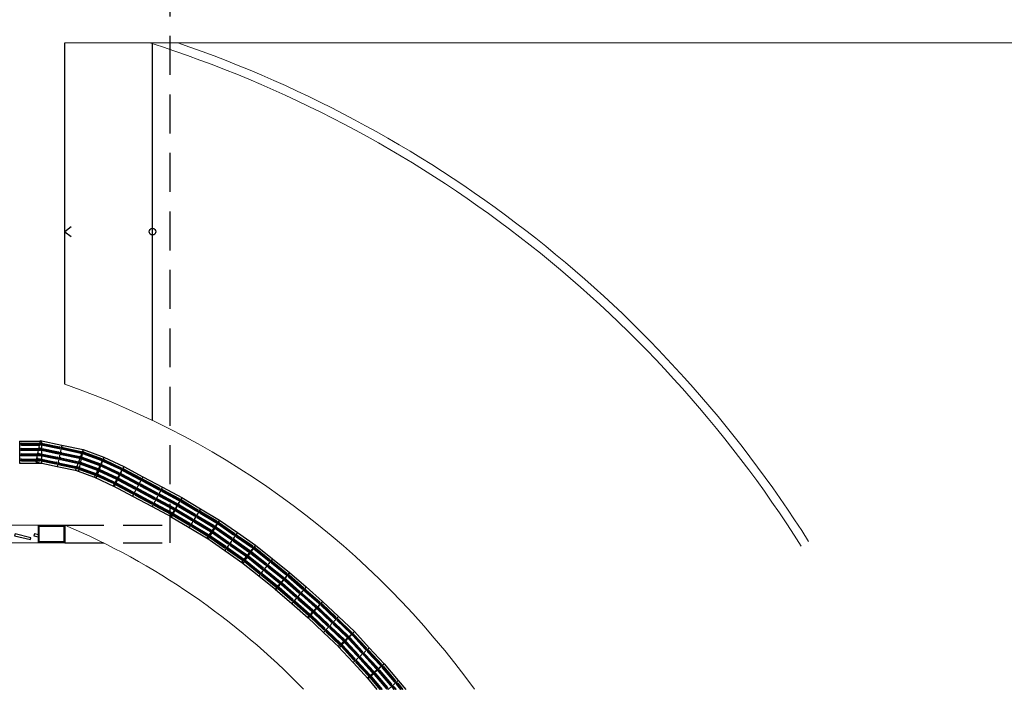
# Model space of a CAD drawing. Header units: millimetres. Extents: x -8 to 220, y -114 to 51.
# Tile 8 of 82: x 34 to 45, y -114 to -106. Entities that reach past the tile are written whole.
import ezdxf

# ---------------------------------------------------------------- set-up
doc = ezdxf.new("R2010")
doc.units = ezdxf.units.MM
doc.header["$MEASUREMENT"] = 0
doc.linetypes.add('HIDDEN', pattern=[0.9525, 0.635, -0.3175])
doc.layers.add('0.1', color=1, linetype='Continuous', lineweight=9)
doc.layers.add('02', color=2, linetype='Continuous', lineweight=20)
for name, color, linetype in [('1', 1, 'Continuous'), ('Arq-parede-alta', 5, 'Continuous'), ('CIV-Piso Tátil', 32, 'Continuous'), ('COTA', 10, 'Continuous'), ('ESQUADRIAS CORTE', 3, 'Continuous'), ('JANELA', 3, 'Continuous'), ('PROJEÇÃO', 6, 'HIDDEN')]:
    doc.layers.add(name, color=color, linetype=linetype)

msp = doc.modelspace()

# ---------------------------------------------------------------- linework, layer by layer
at = {"layer": '0.1', "color": 8}
msp.add_lwpolyline([(37.59, -77.656), (37.59, -91.632), (30.59, -91.632), (30.59, -93.432), (54.52, -93.432), (54.52, -106.632), (34.14, -106.632)], dxfattribs=at)
for radius, start, end in [(13.709, 32.2691, 72.2939), (13.809, 32.2711, 71.0373), (9.709, 35.8599, 70.756), (8.209, 43.856, 67.0569)]:
    msp.add_arc((30.94, -119.691), radius, start, end, dxfattribs=at)
at = {"layer": '02', "color": 8}
for p, q in [((28.04, -112.132), (33.84, -112.132)), ((28.04, -112.332), (33.84, -112.332))]:
    msp.add_line(p, q, dxfattribs=at)
at = {"layer": '1', "color": 8}
for p, q in [((34.14, -110.525), (34.14, -106.632)), ((35.14, -110.938), (35.14, -106.632))]:
    msp.add_line(p, q, dxfattribs=at)
at = {"layer": 'Arq-parede-alta', "color": 8, "ltscale": 0.03}
msp.add_lwpolyline([(33.84, -112.132), (34.14, -112.132), (34.14, -112.332), (33.84, -112.332)], close=True, dxfattribs=at)
at = {"layer": 'CIV-Piso Tátil', "color": 251}
for p, q in [((33.862, -111.166), (33.81, -111.411)), ((33.862, -111.166), (34.106, -111.218)), ((33.627, -111.173), (33.877, -111.173)), ((33.627, -111.173), (33.627, -111.423)), ((33.647, -111.198), (33.857, -111.198)), ((33.647, -111.203), (33.857, -111.203)), ((33.647, -111.213), (33.857, -111.213)), ((33.647, -111.218), (33.857, -111.218)), ((33.647, -111.258), (33.857, -111.258)), ((33.647, -111.263), (33.857, -111.263)), ((33.647, -111.273), (33.857, -111.273)), ((33.647, -111.278), (33.857, -111.278)), ((33.86, -111.273), (34.065, -111.317)), ((33.861, -111.268), (34.066, -111.312)), ((33.863, -111.258), (34.068, -111.302)), ((33.864, -111.253), (34.069, -111.297)), ((33.872, -111.214), (34.077, -111.258)), ((33.873, -111.209), (34.078, -111.253)), ((33.875, -111.2), (34.08, -111.243)), ((33.876, -111.195), (34.082, -111.238)), ((33.877, -111.173), (33.877, -111.423)), ((34.106, -111.218), (34.054, -111.463)), ((34.106, -111.218), (34.054, -111.463)), ((34.106, -111.218), (34.351, -111.27)), ((34.117, -111.266), (34.322, -111.31)), ((34.118, -111.261), (34.323, -111.305)), ((34.12, -111.252), (34.325, -111.295)), ((34.121, -111.247), (34.326, -111.29)), ((34.351, -111.27), (34.264, -111.504)), ((34.351, -111.27), (34.299, -111.514)), ((34.351, -111.27), (34.585, -111.357)), ((33.647, -111.319), (33.857, -111.319)), ((33.647, -111.324), (33.857, -111.324)), ((33.647, -111.334), (33.857, -111.334)), ((33.647, -111.339), (33.857, -111.339)), ((33.647, -111.378), (33.857, -111.378)), ((33.647, -111.383), (33.857, -111.383)), ((33.835, -111.39), (34.04, -111.434)), ((33.836, -111.386), (34.041, -111.429)), ((33.838, -111.376), (34.043, -111.419)), ((33.839, -111.371), (34.044, -111.414)), ((33.847, -111.332), (34.052, -111.376)), ((33.848, -111.327), (34.053, -111.371)), ((33.85, -111.318), (34.056, -111.361)), ((33.851, -111.313), (34.057, -111.356)), ((34.092, -111.384), (34.297, -111.428)), ((34.093, -111.379), (34.298, -111.423)), ((34.095, -111.369), (34.3, -111.413)), ((34.096, -111.365), (34.301, -111.408)), ((34.104, -111.325), (34.309, -111.368)), ((34.105, -111.32), (34.311, -111.364)), ((34.107, -111.31), (34.313, -111.354)), ((34.108, -111.305), (34.314, -111.349)), ((34.333, -111.375), (34.53, -111.448)), ((34.335, -111.371), (34.532, -111.444)), ((34.338, -111.361), (34.535, -111.434)), ((34.34, -111.357), (34.537, -111.43)), ((34.354, -111.319), (34.551, -111.392)), ((34.356, -111.314), (34.553, -111.387)), ((34.359, -111.305), (34.556, -111.378)), ((34.361, -111.3), (34.558, -111.373)), ((34.585, -111.357), (34.479, -111.583)), ((34.585, -111.357), (34.498, -111.591)), ((34.585, -111.357), (34.812, -111.463)), ((34.593, -111.388), (34.783, -111.477)), ((33.627, -111.423), (33.877, -111.423)), ((33.647, -111.393), (33.857, -111.393)), ((33.647, -111.398), (33.857, -111.398)), ((33.81, -111.411), (34.054, -111.463)), ((34.054, -111.463), (34.299, -111.514)), ((34.079, -111.442), (34.285, -111.486)), ((34.08, -111.437), (34.286, -111.481)), ((34.082, -111.428), (34.288, -111.471)), ((34.083, -111.423), (34.289, -111.466)), ((34.291, -111.488), (34.488, -111.561)), ((34.293, -111.483), (34.49, -111.556)), ((34.297, -111.474), (34.493, -111.547)), ((34.298, -111.469), (34.495, -111.542)), ((34.312, -111.432), (34.509, -111.505)), ((34.314, -111.427), (34.511, -111.5)), ((34.317, -111.418), (34.514, -111.491)), ((34.319, -111.413), (34.516, -111.486)), ((34.539, -111.502), (34.73, -111.591)), ((34.542, -111.497), (34.732, -111.586)), ((34.559, -111.46), (34.749, -111.55)), ((34.561, -111.456), (34.751, -111.545)), ((34.565, -111.447), (34.755, -111.536)), ((34.567, -111.442), (34.757, -111.532)), ((34.584, -111.406), (34.774, -111.495)), ((34.586, -111.402), (34.776, -111.491)), ((34.591, -111.393), (34.781, -111.482)), ((34.812, -111.463), (34.694, -111.684)), ((34.812, -111.463), (34.705, -111.689)), ((34.812, -111.463), (35.032, -111.581)), ((34.815, -111.499), (35, -111.598)), ((34.817, -111.495), (35.003, -111.593)), ((34.264, -111.504), (34.498, -111.591)), ((34.479, -111.583), (34.705, -111.689)), ((34.508, -111.569), (34.698, -111.658)), ((34.51, -111.565), (34.7, -111.654)), ((34.514, -111.556), (34.704, -111.645)), ((34.516, -111.551), (34.706, -111.64)), ((34.533, -111.515), (34.723, -111.604)), ((34.535, -111.511), (34.725, -111.6)), ((34.754, -111.614), (34.939, -111.713)), ((34.758, -111.605), (34.944, -111.704)), ((34.761, -111.601), (34.946, -111.7)), ((34.78, -111.565), (34.965, -111.664)), ((34.782, -111.561), (34.967, -111.66)), ((34.787, -111.552), (34.972, -111.651)), ((34.789, -111.547), (34.974, -111.646)), ((34.808, -111.512), (34.993, -111.611)), ((34.81, -111.508), (34.996, -111.607)), ((35.032, -111.581), (34.914, -111.801)), ((35.032, -111.581), (34.914, -111.801)), ((35.032, -111.581), (35.253, -111.699)), ((35.038, -111.612), (35.223, -111.711)), ((34.694, -111.684), (34.914, -111.801)), ((34.723, -111.671), (34.908, -111.77)), ((34.726, -111.667), (34.911, -111.765)), ((34.73, -111.658), (34.915, -111.757)), ((34.733, -111.653), (34.918, -111.752)), ((34.751, -111.618), (34.936, -111.717)), ((34.979, -111.723), (35.164, -111.822)), ((34.981, -111.719), (35.166, -111.818)), ((35, -111.683), (35.185, -111.782)), ((35.003, -111.678), (35.188, -111.777)), ((35.007, -111.67), (35.193, -111.769)), ((35.01, -111.665), (35.195, -111.764)), ((35.029, -111.63), (35.214, -111.729)), ((35.031, -111.626), (35.216, -111.724)), ((35.036, -111.617), (35.221, -111.716)), ((35.253, -111.699), (35.135, -111.919)), ((35.253, -111.699), (35.135, -111.919)), ((35.253, -111.699), (35.473, -111.816)), ((34.914, -111.801), (35.135, -111.919)), ((34.944, -111.789), (35.129, -111.888)), ((34.946, -111.784), (35.131, -111.883)), ((34.951, -111.775), (35.136, -111.874)), ((34.953, -111.771), (35.138, -111.87)), ((34.972, -111.736), (35.157, -111.835)), ((34.974, -111.732), (35.159, -111.831)), ((35.202, -111.836), (35.387, -111.935)), ((35.221, -111.801), (35.406, -111.9)), ((35.223, -111.796), (35.408, -111.895)), ((35.228, -111.787), (35.413, -111.886)), ((35.23, -111.783), (35.415, -111.882)), ((35.249, -111.748), (35.434, -111.847)), ((35.251, -111.743), (35.437, -111.842)), ((35.256, -111.734), (35.441, -111.833)), ((35.258, -111.73), (35.444, -111.829)), ((35.473, -111.816), (35.345, -112.031)), ((35.473, -111.816), (35.355, -112.037)), ((35.473, -111.816), (35.688, -111.945)), ((35.135, -111.919), (35.355, -112.037)), ((35.164, -111.906), (35.349, -112.005)), ((35.167, -111.902), (35.352, -112.001)), ((35.171, -111.893), (35.357, -111.992)), ((35.174, -111.889), (35.359, -111.988)), ((35.192, -111.854), (35.378, -111.953)), ((35.195, -111.85), (35.38, -111.949)), ((35.199, -111.841), (35.385, -111.94)), ((35.416, -111.952), (35.596, -112.059)), ((35.436, -111.917), (35.617, -112.024)), ((35.439, -111.912), (35.619, -112.02)), ((35.444, -111.904), (35.624, -112.012)), ((35.447, -111.9), (35.627, -112.007)), ((35.467, -111.865), (35.647, -111.973)), ((35.47, -111.861), (35.65, -111.969)), ((35.475, -111.852), (35.655, -111.96)), ((35.477, -111.848), (35.658, -111.956)), ((35.688, -111.945), (35.559, -112.159)), ((35.688, -111.945), (35.559, -112.159)), ((35.688, -111.945), (35.902, -112.073)), ((35.345, -112.031), (35.559, -112.159)), ((35.375, -112.02), (35.555, -112.128)), ((35.377, -112.015), (35.558, -112.123)), ((35.383, -112.007), (35.563, -112.115)), ((35.385, -112.003), (35.565, -112.11)), ((35.405, -111.969), (35.586, -112.076)), ((35.408, -111.964), (35.588, -112.072)), ((35.413, -111.956), (35.593, -112.064)), ((35.651, -112.045), (35.831, -112.153)), ((35.654, -112.041), (35.834, -112.148)), ((35.659, -112.032), (35.839, -112.14)), ((35.661, -112.028), (35.842, -112.136)), ((35.682, -111.994), (35.862, -112.101)), ((35.684, -111.989), (35.865, -112.097)), ((35.689, -111.981), (35.87, -112.088)), ((35.692, -111.976), (35.872, -112.084)), ((35.559, -112.159), (35.774, -112.287)), ((35.589, -112.148), (35.77, -112.256)), ((35.592, -112.144), (35.772, -112.251)), ((35.597, -112.135), (35.777, -112.243)), ((35.6, -112.131), (35.78, -112.239)), ((35.62, -112.097), (35.8, -112.205)), ((35.623, -112.093), (35.803, -112.2)), ((35.628, -112.084), (35.808, -112.192)), ((35.63, -112.08), (35.811, -112.187)), ((35.902, -112.073), (35.759, -112.278)), ((35.902, -112.073), (35.774, -112.287)), ((35.859, -112.17), (36.031, -112.291)), ((35.861, -112.166), (36.034, -112.286)), ((35.867, -112.158), (36.039, -112.278)), ((35.87, -112.154), (36.042, -112.274)), ((35.893, -112.121), (36.065, -112.241)), ((35.896, -112.117), (36.068, -112.237)), ((35.902, -112.073), (36.107, -112.216)), ((35.902, -112.109), (36.074, -112.229)), ((35.904, -112.105), (36.077, -112.225)), ((35.759, -112.278), (35.964, -112.421)), ((35.79, -112.269), (35.962, -112.389)), ((35.793, -112.265), (35.965, -112.385)), ((35.799, -112.257), (35.971, -112.377)), ((35.801, -112.252), (35.974, -112.373)), ((35.824, -112.22), (35.996, -112.34)), ((35.827, -112.216), (35.999, -112.336)), ((35.833, -112.208), (36.005, -112.328)), ((35.835, -112.204), (36.008, -112.324)), ((36.107, -112.216), (35.964, -112.421)), ((36.107, -112.216), (35.964, -112.421)), ((36.098, -112.264), (36.27, -112.384)), ((36.101, -112.26), (36.273, -112.38)), ((36.107, -112.216), (36.312, -112.359)), ((36.107, -112.252), (36.279, -112.372)), ((36.109, -112.248), (36.282, -112.368)), ((36.004, -112.4), (36.176, -112.52)), ((36.006, -112.395), (36.179, -112.516)), ((36.029, -112.363), (36.201, -112.483)), ((36.032, -112.359), (36.204, -112.479)), ((36.038, -112.351), (36.21, -112.471)), ((36.04, -112.347), (36.213, -112.467)), ((36.064, -112.313), (36.236, -112.434)), ((36.067, -112.309), (36.239, -112.43)), ((36.072, -112.301), (36.244, -112.421)), ((36.075, -112.297), (36.247, -112.417)), ((36.312, -112.359), (36.156, -112.554)), ((36.312, -112.359), (36.169, -112.564)), ((36.309, -112.395), (36.473, -112.526)), ((36.312, -112.359), (36.508, -112.515)), ((36.312, -112.391), (36.476, -112.522)), ((35.964, -112.421), (36.169, -112.564)), ((35.995, -112.412), (36.167, -112.532)), ((35.998, -112.408), (36.17, -112.528)), ((36.225, -112.501), (36.388, -112.632)), ((36.228, -112.497), (36.392, -112.628)), ((36.234, -112.489), (36.398, -112.62)), ((36.237, -112.485), (36.401, -112.616)), ((36.262, -112.453), (36.426, -112.585)), ((36.265, -112.45), (36.429, -112.581)), ((36.272, -112.442), (36.436, -112.573)), ((36.275, -112.438), (36.439, -112.569)), ((36.3, -112.407), (36.464, -112.538)), ((36.303, -112.403), (36.467, -112.534)), ((36.156, -112.554), (36.351, -112.71)), ((36.187, -112.547), (36.351, -112.678)), ((36.19, -112.543), (36.354, -112.674)), ((36.197, -112.535), (36.361, -112.667)), ((36.2, -112.532), (36.364, -112.663)), ((36.508, -112.515), (36.351, -112.71)), ((36.508, -112.515), (36.351, -112.71)), ((36.457, -112.61), (36.621, -112.741)), ((36.461, -112.606), (36.625, -112.737)), ((36.467, -112.598), (36.631, -112.729)), ((36.47, -112.594), (36.634, -112.725)), ((36.495, -112.563), (36.659, -112.694)), ((36.498, -112.559), (36.662, -112.69)), ((36.504, -112.551), (36.668, -112.682)), ((36.507, -112.547), (36.671, -112.679)), ((36.508, -112.515), (36.703, -112.671)), ((36.351, -112.71), (36.546, -112.867)), ((36.382, -112.703), (36.546, -112.835)), ((36.386, -112.699), (36.55, -112.831)), ((36.392, -112.692), (36.556, -112.823)), ((36.395, -112.688), (36.559, -112.819)), ((36.42, -112.657), (36.584, -112.788)), ((36.423, -112.653), (36.587, -112.784)), ((36.429, -112.645), (36.593, -112.776)), ((36.432, -112.641), (36.596, -112.773)), ((36.703, -112.671), (36.538, -112.86)), ((36.703, -112.671), (36.546, -112.867)), ((36.688, -112.719), (36.846, -112.857)), ((36.691, -112.715), (36.849, -112.853)), ((36.698, -112.707), (36.856, -112.845)), ((36.701, -112.703), (36.859, -112.842)), ((36.703, -112.671), (36.891, -112.836)), ((36.579, -112.843), (36.738, -112.981)), ((36.583, -112.839), (36.741, -112.977)), ((36.609, -112.809), (36.767, -112.947)), ((36.612, -112.805), (36.77, -112.944)), ((36.619, -112.798), (36.777, -112.936)), ((36.622, -112.794), (36.78, -112.932)), ((36.649, -112.764), (36.807, -112.902)), ((36.652, -112.76), (36.81, -112.898)), ((36.658, -112.752), (36.817, -112.891)), ((36.662, -112.749), (36.82, -112.887)), ((36.891, -112.836), (36.726, -113.024)), ((36.891, -112.836), (36.726, -113.024)), ((36.891, -112.836), (37.079, -113.001)), ((36.538, -112.86), (36.726, -113.024)), ((36.57, -112.854), (36.728, -112.992)), ((36.573, -112.85), (36.731, -112.988)), ((36.81, -112.959), (36.968, -113.097)), ((36.837, -112.928), (36.995, -113.066)), ((36.84, -112.924), (36.998, -113.063)), ((36.847, -112.917), (37.005, -113.055)), ((36.85, -112.913), (37.008, -113.051)), ((36.876, -112.883), (37.034, -113.021)), ((36.88, -112.879), (37.038, -113.018)), ((36.886, -112.872), (37.044, -113.01)), ((36.889, -112.868), (37.048, -113.006)), ((36.726, -113.024), (36.915, -113.189)), ((36.758, -113.019), (36.916, -113.157)), ((36.761, -113.015), (36.919, -113.153)), ((36.768, -113.007), (36.926, -113.146)), ((36.771, -113.004), (36.929, -113.142)), ((36.797, -112.974), (36.955, -113.112)), ((36.8, -112.97), (36.958, -113.108)), ((36.807, -112.962), (36.965, -113.101)), ((37.079, -113.001), (36.907, -113.182)), ((37.079, -113.001), (36.915, -113.189)), ((37.063, -113.047), (37.215, -113.192)), ((37.066, -113.043), (37.218, -113.188)), ((37.073, -113.036), (37.225, -113.181)), ((37.076, -113.032), (37.228, -113.177)), ((37.079, -113.001), (37.26, -113.173)), ((36.907, -113.182), (37.088, -113.354)), ((36.938, -113.177), (37.09, -113.322)), ((36.942, -113.174), (37.094, -113.319)), ((36.949, -113.166), (37.101, -113.311)), ((36.952, -113.163), (37.104, -113.308)), ((36.979, -113.134), (37.132, -113.279)), ((36.983, -113.131), (37.135, -113.275)), ((36.99, -113.123), (37.142, -113.268)), ((36.993, -113.12), (37.145, -113.265)), ((37.021, -113.09), (37.173, -113.235)), ((37.025, -113.087), (37.177, -113.232)), ((37.032, -113.08), (37.184, -113.224)), ((37.035, -113.076), (37.187, -113.221)), ((37.26, -113.173), (37.088, -113.354)), ((37.26, -113.173), (37.088, -113.354)), ((37.26, -113.173), (37.441, -113.345)), ((37.171, -113.296), (37.323, -113.441)), ((37.174, -113.292), (37.326, -113.437)), ((37.202, -113.263), (37.354, -113.408)), ((37.206, -113.259), (37.358, -113.404)), ((37.213, -113.252), (37.365, -113.397)), ((37.216, -113.248), (37.368, -113.393)), ((37.244, -113.219), (37.396, -113.364)), ((37.247, -113.216), (37.399, -113.361)), ((37.254, -113.208), (37.406, -113.353)), ((37.257, -113.205), (37.409, -113.35)), ((37.088, -113.354), (37.269, -113.526)), ((37.119, -113.35), (37.272, -113.495)), ((37.123, -113.346), (37.275, -113.491)), ((37.13, -113.339), (37.282, -113.484)), ((37.133, -113.335), (37.285, -113.48)), ((37.16, -113.307), (37.313, -113.451)), ((37.164, -113.303), (37.316, -113.448)), ((37.441, -113.345), (37.257, -113.515)), ((37.441, -113.345), (37.269, -113.526)), ((37.422, -113.391), (37.564, -113.545)), ((37.425, -113.387), (37.567, -113.542)), ((37.433, -113.38), (37.575, -113.535)), ((37.436, -113.377), (37.579, -113.532)), ((37.441, -113.345), (37.61, -113.529)), ((37.257, -113.515), (37.426, -113.699)), ((37.289, -113.512), (37.431, -113.667)), ((37.293, -113.509), (37.435, -113.664)), ((37.3, -113.502), (37.442, -113.657)), ((37.304, -113.499), (37.446, -113.653)), ((37.333, -113.472), (37.475, -113.627)), ((37.337, -113.469), (37.479, -113.623)), ((37.344, -113.462), (37.486, -113.617)), ((37.348, -113.459), (37.49, -113.613)), ((37.377, -113.431), (37.52, -113.586)), ((37.381, -113.428), (37.523, -113.582)), ((37.388, -113.421), (37.531, -113.576)), ((37.392, -113.418), (37.534, -113.572)), ((37.61, -113.529), (37.426, -113.699)), ((37.61, -113.529), (37.426, -113.699)), ((37.547, -113.615), (37.689, -113.77)), ((37.55, -113.612), (37.693, -113.766)), ((37.558, -113.605), (37.7, -113.76)), ((37.561, -113.602), (37.704, -113.756)), ((37.591, -113.575), (37.733, -113.729)), ((37.595, -113.571), (37.737, -113.726)), ((37.602, -113.564), (37.744, -113.719)), ((37.606, -113.561), (37.748, -113.716)), ((37.61, -113.529), (37.78, -113.713)), ((37.426, -113.699), (37.596, -113.883)), ((37.458, -113.696), (37.601, -113.851)), ((37.462, -113.693), (37.604, -113.848)), ((37.469, -113.686), (37.612, -113.841)), ((37.473, -113.683), (37.615, -113.837)), ((37.502, -113.656), (37.644, -113.811)), ((37.506, -113.653), (37.648, -113.807)), ((37.513, -113.646), (37.655, -113.8)), ((37.517, -113.643), (37.659, -113.797)), ((37.78, -113.713), (37.589, -113.875)), ((37.78, -113.713), (37.596, -113.883)), ((37.774, -113.745), (37.909, -113.905)), ((37.78, -113.713), (37.941, -113.904)), ((37.666, -113.836), (37.802, -113.996)), ((37.67, -113.832), (37.806, -113.993)), ((37.678, -113.826), (37.814, -113.986)), ((37.682, -113.823), (37.818, -113.983)), ((37.713, -113.796), (37.848, -113.957)), ((37.716, -113.793), (37.852, -113.953)), ((37.724, -113.787), (37.86, -113.947)), ((37.728, -113.784), (37.864, -113.944)), ((37.758, -113.758), (37.894, -113.918)), ((37.762, -113.754), (37.898, -113.915)), ((37.77, -113.748), (37.906, -113.908)), ((37.589, -113.875), (37.698, -114.004)), ((37.621, -113.874), (37.731, -114.004)), ((37.625, -113.871), (37.738, -114.004)), ((37.633, -113.864), (37.751, -114.004)), ((37.636, -113.861), (37.757, -114.004)), ((37.941, -113.904), (37.824, -114.004)), ((37.941, -113.904), (37.824, -114.004)), ((37.92, -113.948), (37.967, -114.004)), ((37.924, -113.945), (37.974, -114.004)), ((37.932, -113.939), (37.987, -114.004)), ((37.935, -113.935), (37.993, -114.004)), ((37.941, -113.904), (38.026, -114.004)), ((37.874, -113.987), (37.888, -114.004)), ((37.878, -113.984), (37.895, -114.004)), ((37.886, -113.977), (37.908, -114.004)), ((37.89, -113.974), (37.915, -114.004))]:
    msp.add_line(p, q, dxfattribs=at)
for centre, radius, start, end in [((33.647, -111.208), 0.01, 90, 270), ((33.647, -111.268), 0.01, 90, 270), ((33.647, -111.208), 0.005, 90, 270), ((33.647, -111.268), 0.005, 90, 270), ((33.862, -111.263), 0.01, 78.0271, 258.0271), ((33.857, -111.208), 0.01, 270, 90), ((33.857, -111.208), 0.005, 270, 90), ((33.862, -111.263), 0.005, 78.0271, 258.0271), ((33.857, -111.268), 0.01, 270, 90), ((33.857, -111.268), 0.005, 270, 90), ((33.874, -111.205), 0.01, 78.0271, 258.0271), ((33.874, -111.205), 0.005, 78.0271, 258.0271), ((34.079, -111.248), 0.01, 258.0271, 78.0271), ((34.079, -111.248), 0.005, 258.0271, 78.0271), ((34.119, -111.256), 0.01, 78.0271, 258.0271), ((34.119, -111.256), 0.005, 78.0271, 258.0271), ((33.647, -111.329), 0.01, 90, 270), ((33.647, -111.388), 0.01, 90, 270), ((33.647, -111.329), 0.005, 90, 270), ((33.647, -111.388), 0.005, 90, 270), ((33.837, -111.381), 0.01, 78.0271, 258.0271), ((33.837, -111.381), 0.005, 78.0271, 258.0271), ((33.849, -111.322), 0.01, 78.0271, 258.0271), ((33.849, -111.322), 0.005, 78.0271, 258.0271), ((33.857, -111.329), 0.01, 270, 90), ((33.857, -111.329), 0.005, 270, 90), ((33.857, -111.388), 0.01, 270, 90), ((33.857, -111.388), 0.005, 270, 90), ((34.054, -111.366), 0.01, 258.0271, 78.0271), ((34.054, -111.366), 0.005, 258.0271, 78.0271), ((34.067, -111.307), 0.01, 258.0271, 78.0271), ((34.067, -111.307), 0.005, 258.0271, 78.0271), ((34.094, -111.374), 0.01, 78.0271, 258.0271), ((34.094, -111.374), 0.005, 78.0271, 258.0271), ((34.106, -111.315), 0.01, 78.0271, 258.0271), ((34.106, -111.315), 0.005, 78.0271, 258.0271), ((34.312, -111.359), 0.01, 258.0271, 78.0271), ((34.312, -111.359), 0.005, 258.0271, 78.0271), ((34.324, -111.3), 0.01, 258.0271, 78.0271), ((34.324, -111.3), 0.005, 258.0271, 78.0271), ((34.337, -111.366), 0.01, 69.6397, 249.6397), ((34.337, -111.366), 0.005, 69.6397, 249.6397), ((34.357, -111.31), 0.01, 69.6397, 249.6397), ((34.357, -111.31), 0.005, 69.6397, 249.6397), ((34.554, -111.383), 0.01, 249.6397, 69.6397), ((34.554, -111.383), 0.005, 249.6397, 69.6397), ((34.588, -111.397), 0.01, 64.8748, 244.8748), ((34.042, -111.424), 0.01, 258.0271, 78.0271), ((34.042, -111.424), 0.005, 258.0271, 78.0271), ((34.081, -111.433), 0.01, 78.0271, 258.0271), ((34.081, -111.433), 0.005, 78.0271, 258.0271), ((34.287, -111.476), 0.01, 258.0271, 78.0271), ((34.295, -111.478), 0.01, 69.6397, 249.6397), ((34.287, -111.476), 0.005, 258.0271, 78.0271), ((34.295, -111.478), 0.005, 69.6397, 249.6397), ((34.299, -111.418), 0.01, 258.0271, 78.0271), ((34.299, -111.418), 0.005, 258.0271, 78.0271), ((34.315, -111.423), 0.01, 69.6397, 249.6397), ((34.315, -111.423), 0.005, 69.6397, 249.6397), ((34.512, -111.496), 0.01, 249.6397, 69.6397), ((34.512, -111.496), 0.005, 249.6397, 69.6397), ((34.537, -111.506), 0.01, 64.8748, 244.8748), ((34.533, -111.439), 0.01, 249.6397, 69.6397), ((34.533, -111.439), 0.005, 249.6397, 69.6397), ((34.537, -111.506), 0.005, 64.8748, 244.8748), ((34.563, -111.451), 0.01, 64.8748, 244.8748), ((34.563, -111.451), 0.005, 64.8748, 244.8748), ((34.588, -111.397), 0.005, 64.8748, 244.8748), ((34.779, -111.486), 0.01, 244.8748, 64.8748), ((34.779, -111.486), 0.005, 244.8748, 64.8748), ((34.813, -111.503), 0.01, 61.8928, 241.8928), ((34.813, -111.503), 0.005, 61.8928, 241.8928), ((34.492, -111.552), 0.01, 249.6397, 69.6397), ((34.492, -111.552), 0.005, 249.6397, 69.6397), ((34.512, -111.56), 0.01, 64.8748, 244.8748), ((34.512, -111.56), 0.005, 64.8748, 244.8748), ((34.727, -111.595), 0.01, 244.8748, 64.8748), ((34.727, -111.595), 0.005, 244.8748, 64.8748), ((34.756, -111.61), 0.01, 61.8928, 241.8928), ((34.753, -111.541), 0.01, 244.8748, 64.8748), ((34.753, -111.541), 0.005, 244.8748, 64.8748), ((34.756, -111.61), 0.005, 61.8928, 241.8928), ((34.784, -111.556), 0.01, 61.8928, 241.8928), ((34.784, -111.556), 0.005, 61.8928, 241.8928), ((34.998, -111.602), 0.01, 241.8928, 61.8928), ((34.998, -111.602), 0.005, 241.8928, 61.8928), ((35.033, -111.621), 0.01, 61.8928, 241.8928), ((34.702, -111.649), 0.01, 244.8748, 64.8748), ((34.702, -111.649), 0.005, 244.8748, 64.8748), ((34.728, -111.662), 0.01, 61.8928, 241.8928), ((34.728, -111.662), 0.005, 61.8928, 241.8928), ((34.941, -111.709), 0.01, 241.8928, 61.8928), ((34.941, -111.709), 0.005, 241.8928, 61.8928), ((34.97, -111.655), 0.01, 241.8928, 61.8928), ((34.976, -111.727), 0.01, 61.8928, 241.8928), ((34.97, -111.655), 0.005, 241.8928, 61.8928), ((34.976, -111.727), 0.005, 61.8928, 241.8928), ((35.005, -111.674), 0.01, 61.8928, 241.8928), ((35.005, -111.674), 0.005, 61.8928, 241.8928), ((35.033, -111.621), 0.005, 61.8928, 241.8928), ((35.218, -111.72), 0.01, 241.8928, 61.8928), ((35.218, -111.72), 0.005, 241.8928, 61.8928), ((34.913, -111.761), 0.01, 241.8928, 61.8928), ((34.913, -111.761), 0.005, 241.8928, 61.8928), ((34.948, -111.78), 0.01, 61.8928, 241.8928), ((34.948, -111.78), 0.005, 61.8928, 241.8928), ((35.162, -111.826), 0.01, 241.8928, 61.8928), ((35.162, -111.826), 0.005, 241.8928, 61.8928), ((35.19, -111.773), 0.01, 241.8928, 61.8928), ((35.197, -111.845), 0.01, 61.8928, 241.8928), ((35.19, -111.773), 0.005, 241.8928, 61.8928), ((35.197, -111.845), 0.005, 61.8928, 241.8928), ((35.225, -111.792), 0.01, 61.8928, 241.8928), ((35.225, -111.792), 0.005, 61.8928, 241.8928), ((35.254, -111.739), 0.01, 61.8928, 241.8928), ((35.254, -111.739), 0.005, 61.8928, 241.8928), ((35.439, -111.838), 0.01, 241.8928, 61.8928), ((35.439, -111.838), 0.005, 241.8928, 61.8928), ((35.134, -111.879), 0.01, 241.8928, 61.8928), ((35.134, -111.879), 0.005, 241.8928, 61.8928), ((35.169, -111.898), 0.01, 61.8928, 241.8928), ((35.169, -111.898), 0.005, 61.8928, 241.8928), ((35.382, -111.944), 0.01, 241.8928, 61.8928), ((35.382, -111.944), 0.005, 241.8928, 61.8928), ((35.411, -111.96), 0.01, 59.1403, 239.1403), ((35.411, -111.891), 0.01, 241.8928, 61.8928), ((35.411, -111.891), 0.005, 241.8928, 61.8928), ((35.442, -111.908), 0.01, 59.1403, 239.1403), ((35.442, -111.908), 0.005, 59.1403, 239.1403), ((35.472, -111.857), 0.01, 59.1403, 239.1403), ((35.472, -111.857), 0.005, 59.1403, 239.1403), ((35.354, -111.997), 0.01, 241.8928, 61.8928), ((35.354, -111.997), 0.005, 241.8928, 61.8928), ((35.38, -112.011), 0.01, 59.1403, 239.1403), ((35.38, -112.011), 0.005, 59.1403, 239.1403), ((35.411, -111.96), 0.005, 59.1403, 239.1403), ((35.591, -112.068), 0.01, 239.1403, 59.1403), ((35.591, -112.068), 0.005, 239.1403, 59.1403), ((35.622, -112.016), 0.01, 239.1403, 59.1403), ((35.622, -112.016), 0.005, 239.1403, 59.1403), ((35.656, -112.036), 0.01, 59.1403, 239.1403), ((35.653, -111.964), 0.01, 239.1403, 59.1403), ((35.653, -111.964), 0.005, 239.1403, 59.1403), ((35.656, -112.036), 0.005, 59.1403, 239.1403), ((35.687, -111.985), 0.01, 59.1403, 239.1403), ((35.687, -111.985), 0.005, 59.1403, 239.1403), ((35.56, -112.119), 0.01, 239.1403, 59.1403), ((35.56, -112.119), 0.005, 239.1403, 59.1403), ((35.595, -112.139), 0.01, 59.1403, 239.1403), ((35.595, -112.139), 0.005, 59.1403, 239.1403), ((35.625, -112.088), 0.01, 59.1403, 239.1403), ((35.625, -112.088), 0.005, 59.1403, 239.1403), ((35.836, -112.144), 0.01, 239.1403, 59.1403), ((35.836, -112.144), 0.005, 239.1403, 59.1403), ((35.864, -112.162), 0.01, 55.0916, 235.0916), ((35.864, -112.162), 0.005, 55.0916, 235.0916), ((35.867, -112.093), 0.01, 239.1403, 59.1403), ((35.867, -112.093), 0.005, 239.1403, 59.1403), ((35.899, -112.113), 0.01, 55.0916, 235.0916), ((35.899, -112.113), 0.005, 55.0916, 235.0916), ((35.775, -112.247), 0.01, 239.1403, 59.1403), ((35.775, -112.247), 0.005, 239.1403, 59.1403), ((35.796, -112.261), 0.01, 55.0916, 235.0916), ((35.796, -112.261), 0.005, 55.0916, 235.0916), ((35.805, -112.196), 0.01, 239.1403, 59.1403), ((35.805, -112.196), 0.005, 239.1403, 59.1403), ((35.83, -112.212), 0.01, 55.0916, 235.0916), ((35.83, -112.212), 0.005, 55.0916, 235.0916), ((36.037, -112.282), 0.01, 235.0916, 55.0916), ((36.037, -112.282), 0.005, 235.0916, 55.0916), ((36.071, -112.233), 0.01, 235.0916, 55.0916), ((36.071, -112.233), 0.005, 235.0916, 55.0916), ((36.104, -112.256), 0.01, 55.0916, 235.0916), ((36.104, -112.256), 0.005, 55.0916, 235.0916), ((35.968, -112.381), 0.01, 235.0916, 55.0916), ((35.968, -112.381), 0.005, 235.0916, 55.0916), ((36.001, -112.404), 0.01, 55.0916, 235.0916), ((36.002, -112.332), 0.01, 235.0916, 55.0916), ((36.001, -112.404), 0.005, 55.0916, 235.0916), ((36.002, -112.332), 0.005, 235.0916, 55.0916), ((36.035, -112.355), 0.01, 55.0916, 235.0916), ((36.035, -112.355), 0.005, 55.0916, 235.0916), ((36.069, -112.305), 0.01, 55.0916, 235.0916), ((36.069, -112.305), 0.005, 55.0916, 235.0916), ((36.276, -112.376), 0.01, 235.0916, 55.0916), ((36.276, -112.376), 0.005, 235.0916, 55.0916), ((36.306, -112.399), 0.01, 51.3174, 231.3174), ((36.306, -112.399), 0.005, 51.3174, 231.3174), ((36.207, -112.475), 0.01, 235.0916, 55.0916), ((36.207, -112.475), 0.005, 235.0916, 55.0916), ((36.231, -112.493), 0.01, 51.3174, 231.3174), ((36.231, -112.493), 0.005, 51.3174, 231.3174), ((36.242, -112.425), 0.01, 235.0916, 55.0916), ((36.242, -112.425), 0.005, 235.0916, 55.0916), ((36.269, -112.446), 0.01, 51.3174, 231.3174), ((36.269, -112.446), 0.005, 51.3174, 231.3174), ((36.173, -112.524), 0.01, 235.0916, 55.0916), ((36.173, -112.524), 0.005, 235.0916, 55.0916), ((36.194, -112.539), 0.01, 51.3174, 231.3174), ((36.194, -112.539), 0.005, 51.3174, 231.3174), ((36.395, -112.624), 0.01, 231.3174, 51.3174), ((36.395, -112.624), 0.005, 231.3174, 51.3174), ((36.433, -112.577), 0.01, 231.3174, 51.3174), ((36.433, -112.577), 0.005, 231.3174, 51.3174), ((36.464, -112.602), 0.01, 51.3174, 231.3174), ((36.464, -112.602), 0.005, 51.3174, 231.3174), ((36.47, -112.53), 0.01, 231.3174, 51.3174), ((36.47, -112.53), 0.005, 231.3174, 51.3174), ((36.501, -112.555), 0.01, 51.3174, 231.3174), ((36.501, -112.555), 0.005, 51.3174, 231.3174), ((36.358, -112.671), 0.01, 231.3174, 51.3174), ((36.358, -112.671), 0.005, 231.3174, 51.3174), ((36.389, -112.696), 0.01, 51.3174, 231.3174), ((36.389, -112.696), 0.005, 51.3174, 231.3174), ((36.426, -112.649), 0.01, 51.3174, 231.3174), ((36.426, -112.649), 0.005, 51.3174, 231.3174), ((36.628, -112.733), 0.01, 231.3174, 51.3174), ((36.628, -112.733), 0.005, 231.3174, 51.3174), ((36.665, -112.686), 0.01, 231.3174, 51.3174), ((36.665, -112.686), 0.005, 231.3174, 51.3174), ((36.695, -112.711), 0.01, 48.8386, 228.8386), ((36.695, -112.711), 0.005, 48.8386, 228.8386), ((36.553, -112.827), 0.01, 231.3174, 51.3174), ((36.553, -112.827), 0.005, 231.3174, 51.3174), ((36.576, -112.847), 0.01, 48.8386, 228.8386), ((36.576, -112.847), 0.005, 48.8386, 228.8386), ((36.59, -112.78), 0.01, 231.3174, 51.3174), ((36.59, -112.78), 0.005, 231.3174, 51.3174), ((36.615, -112.802), 0.01, 48.8386, 228.8386), ((36.615, -112.802), 0.005, 48.8386, 228.8386), ((36.655, -112.756), 0.01, 48.8386, 228.8386), ((36.655, -112.756), 0.005, 48.8386, 228.8386), ((36.853, -112.849), 0.01, 228.8386, 48.8386), ((36.853, -112.849), 0.005, 228.8386, 48.8386), ((36.773, -112.94), 0.01, 228.8386, 48.8386), ((36.773, -112.94), 0.005, 228.8386, 48.8386), ((36.804, -112.966), 0.01, 48.8386, 228.8386), ((36.804, -112.966), 0.005, 48.8386, 228.8386), ((36.813, -112.894), 0.01, 228.8386, 48.8386), ((36.813, -112.894), 0.005, 228.8386, 48.8386), ((36.843, -112.921), 0.01, 48.8386, 228.8386), ((36.843, -112.921), 0.005, 48.8386, 228.8386), ((36.883, -112.876), 0.01, 48.8386, 228.8386), ((36.883, -112.876), 0.005, 48.8386, 228.8386), ((36.734, -112.985), 0.01, 228.8386, 48.8386), ((36.734, -112.985), 0.005, 228.8386, 48.8386), ((36.764, -113.011), 0.01, 48.8386, 228.8386), ((36.764, -113.011), 0.005, 48.8386, 228.8386), ((37.001, -113.059), 0.01, 228.8386, 48.8386), ((37.001, -113.059), 0.005, 228.8386, 48.8386), ((37.028, -113.083), 0.01, 46.3999, 226.3999), ((37.041, -113.014), 0.01, 228.8386, 48.8386), ((37.041, -113.014), 0.005, 228.8386, 48.8386), ((37.069, -113.04), 0.01, 46.3999, 226.3999), ((37.069, -113.04), 0.005, 46.3999, 226.3999), ((36.923, -113.149), 0.01, 228.8386, 48.8386), ((36.923, -113.149), 0.005, 228.8386, 48.8386), ((36.945, -113.17), 0.01, 46.3999, 226.3999), ((36.945, -113.17), 0.005, 46.3999, 226.3999), ((36.962, -113.104), 0.01, 228.8386, 48.8386), ((36.962, -113.104), 0.005, 228.8386, 48.8386), ((36.986, -113.127), 0.01, 46.3999, 226.3999), ((36.986, -113.127), 0.005, 46.3999, 226.3999), ((37.028, -113.083), 0.005, 46.3999, 226.3999), ((37.222, -113.185), 0.01, 226.3999, 46.3999), ((37.222, -113.185), 0.005, 226.3999, 46.3999), ((37.138, -113.272), 0.01, 226.3999, 46.3999), ((37.138, -113.272), 0.005, 226.3999, 46.3999), ((37.167, -113.299), 0.01, 46.3999, 226.3999), ((37.167, -113.299), 0.005, 46.3999, 226.3999), ((37.18, -113.228), 0.01, 226.3999, 46.3999), ((37.18, -113.228), 0.005, 226.3999, 46.3999), ((37.209, -113.256), 0.01, 46.3999, 226.3999), ((37.209, -113.256), 0.005, 46.3999, 226.3999), ((37.25, -113.212), 0.01, 46.3999, 226.3999), ((37.25, -113.212), 0.005, 46.3999, 226.3999), ((37.097, -113.315), 0.01, 226.3999, 46.3999), ((37.097, -113.315), 0.005, 226.3999, 46.3999), ((37.126, -113.342), 0.01, 46.3999, 226.3999), ((37.126, -113.342), 0.005, 46.3999, 226.3999), ((37.361, -113.4), 0.01, 226.3999, 46.3999), ((37.361, -113.4), 0.005, 226.3999, 46.3999), ((37.403, -113.357), 0.01, 226.3999, 46.3999), ((37.403, -113.357), 0.005, 226.3999, 46.3999), ((37.429, -113.384), 0.01, 42.6209, 222.6209), ((37.429, -113.384), 0.005, 42.6209, 222.6209), ((37.278, -113.487), 0.01, 226.3999, 46.3999), ((37.278, -113.487), 0.005, 226.3999, 46.3999), ((37.296, -113.506), 0.01, 42.6209, 222.6209), ((37.296, -113.506), 0.005, 42.6209, 222.6209), ((37.319, -113.444), 0.01, 226.3999, 46.3999), ((37.319, -113.444), 0.005, 226.3999, 46.3999), ((37.34, -113.465), 0.01, 42.6209, 222.6209), ((37.34, -113.465), 0.005, 42.6209, 222.6209), ((37.385, -113.424), 0.01, 42.6209, 222.6209), ((37.385, -113.424), 0.005, 42.6209, 222.6209), ((37.483, -113.62), 0.01, 222.6209, 42.6209), ((37.483, -113.62), 0.005, 222.6209, 42.6209), ((37.527, -113.579), 0.01, 222.6209, 42.6209), ((37.527, -113.579), 0.005, 222.6209, 42.6209), ((37.554, -113.608), 0.01, 42.6209, 222.6209), ((37.554, -113.608), 0.005, 42.6209, 222.6209), ((37.571, -113.538), 0.01, 222.6209, 42.6209), ((37.571, -113.538), 0.005, 222.6209, 42.6209), ((37.598, -113.568), 0.01, 42.6209, 222.6209), ((37.598, -113.568), 0.005, 42.6209, 222.6209), ((37.439, -113.66), 0.01, 222.6209, 42.6209), ((37.439, -113.66), 0.005, 222.6209, 42.6209), ((37.466, -113.69), 0.01, 42.6209, 222.6209), ((37.466, -113.69), 0.005, 42.6209, 222.6209), ((37.51, -113.649), 0.01, 42.6209, 222.6209), ((37.51, -113.649), 0.005, 42.6209, 222.6209), ((37.74, -113.722), 0.01, 222.6209, 42.6209), ((37.74, -113.722), 0.005, 222.6209, 42.6209), ((37.766, -113.751), 0.01, 40.3086, 220.3086), ((37.766, -113.751), 0.005, 40.3086, 220.3086), ((37.608, -113.844), 0.01, 222.6209, 42.6209), ((37.608, -113.844), 0.005, 222.6209, 42.6209), ((37.629, -113.868), 0.01, 40.3086, 220.3086), ((37.652, -113.804), 0.01, 222.6209, 42.6209), ((37.652, -113.804), 0.005, 222.6209, 42.6209), ((37.674, -113.829), 0.01, 40.3086, 220.3086), ((37.674, -113.829), 0.005, 40.3086, 220.3086), ((37.696, -113.763), 0.01, 222.6209, 42.6209), ((37.696, -113.763), 0.005, 222.6209, 42.6209), ((37.72, -113.79), 0.01, 40.3086, 220.3086), ((37.72, -113.79), 0.005, 40.3086, 220.3086), ((37.629, -113.868), 0.005, 40.3086, 220.3086), ((37.856, -113.95), 0.01, 220.3086, 40.3086), ((37.856, -113.95), 0.005, 220.3086, 40.3086), ((37.882, -113.981), 0.01, 40.3086, 220.3086), ((37.902, -113.911), 0.01, 220.3086, 40.3086), ((37.902, -113.911), 0.005, 220.3086, 40.3086), ((37.928, -113.942), 0.01, 40.3086, 220.3086), ((37.928, -113.942), 0.005, 40.3086, 220.3086), ((37.81, -113.989), 0.01, 220.3086, 40.3086), ((37.81, -113.989), 0.005, 220.3086, 40.3086), ((37.882, -113.981), 0.005, 40.3086, 220.3086)]:
    msp.add_arc(centre, radius, start, end, dxfattribs=at)
at = {"layer": 'COTA', "color": 8}
msp.add_lwpolyline([(34.214, -108.729), (34.14, -108.785), (34.214, -108.84)], dxfattribs=at)
msp.add_circle((35.14, -108.785), 0.0376, dxfattribs=at)
at = {"layer": 'ESQUADRIAS CORTE', "color": 8}
msp.add_lwpolyline([(33.57, -112.252), (33.751, -112.297), (33.755, -112.277), (33.575, -112.232)], close=True, dxfattribs=at)
msp.add_lwpolyline([(33.84, -112.243), (33.795, -112.232), (33.79, -112.252), (33.84, -112.264)], dxfattribs=at)
at = {"layer": 'JANELA', "color": 8}
msp.add_lwpolyline([(33.85, -112.142), (34.13, -112.142), (34.13, -112.322), (33.85, -112.322)], close=True, dxfattribs=at)
at = {"layer": 'PROJEÇÃO', "color": 8, "ltscale": 0.7}
msp.add_line((34.14, -112.132), (35.34, -112.132), dxfattribs=at)
msp.add_lwpolyline([(34.14, -112.332), (35.34, -112.332), (35.34, -105.432)], dxfattribs=at)

doc.saveas('drawing.dxf')
